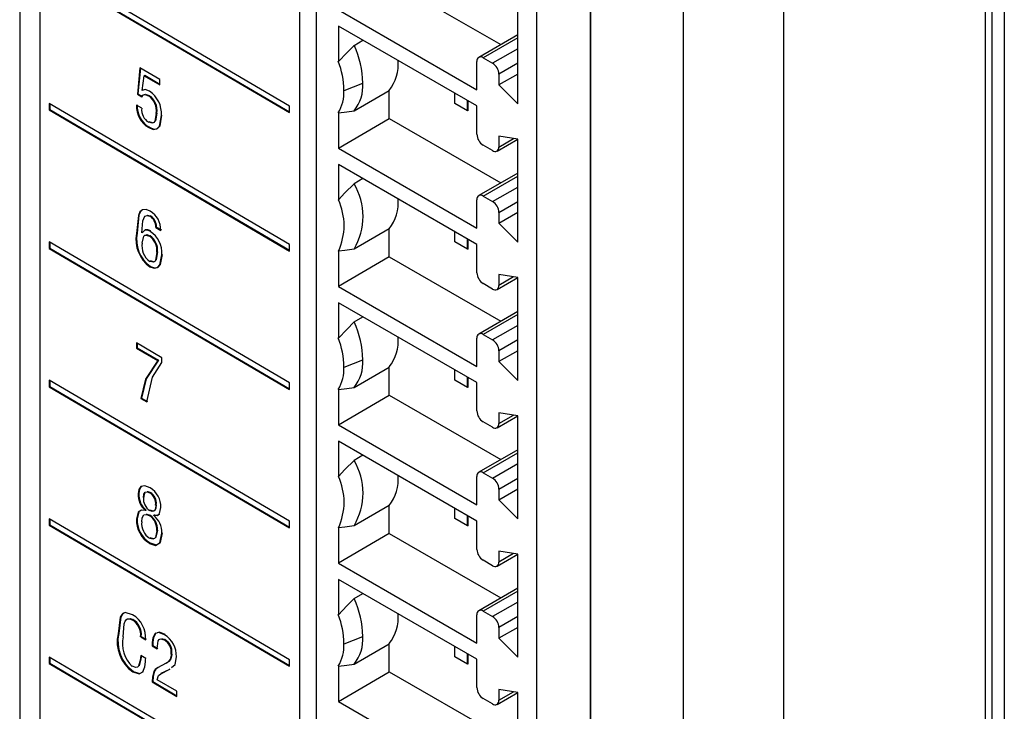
# Model space of a CAD drawing. Header units: millimetres. Extents: x 0 to 559, y 0 to 432.
# Tile 17 of 23: x 351 to 373, y 298 to 313. Entities that reach past the tile are written whole.
import ezdxf

# ---------------------------------------------------------------- set-up
doc = ezdxf.new("R2010")
doc.units = ezdxf.units.MM
doc.header["$LTSCALE"] = 2

msp = doc.modelspace()

# ---------------------------------------------------------------- linework, layer by layer
for p, q in [((357.408, 268.963), (357.408, 327.595)), ((357.781, 326.263), (357.781, 269.648)), ((351.119, 326.066), (351.119, 273.095)), ((372.951, 325.61), (372.951, 267.116)), ((351.577, 272.447), (351.577, 325.419)), ((373.234, 325.322), (373.234, 266.953)), ((372.81, 266.708), (372.81, 325.077)), ((363.94, 265.649), (363.94, 324.05)), ((363.943, 323.633), (363.943, 265.242)), ((362.73, 323.406), (362.73, 266.791)), ((366.022, 322.453), (366.022, 264.084)), ((368.275, 322.459), (368.275, 264.09)), ((357.176, 311.237), (351.779, 314.408)), ((351.793, 314.269), (357.176, 311.107)), ((351.779, 314.261), (357.176, 311.09)), ((359.421, 314.068), (361.929, 312.62)), ((358.276, 313.399), (361.387, 311.603)), ((362.306, 311.288), (362.306, 313.599)), ((361.387, 311.239), (358.276, 313.035)), ((358.276, 313.035), (358.276, 312.242)), ((358.629, 312.602), (358.827, 312.717)), ((362.306, 312.838), (361.428, 312.331)), ((362.306, 312.77), (361.528, 312.321)), ((362.306, 312.525), (361.74, 312.199)), ((361.528, 312.321), (361.74, 312.199)), ((353.82, 312.093), (353.761, 311.502)), ((353.833, 312.086), (353.775, 311.51)), ((354.265, 311.832), (353.82, 312.093)), ((361.387, 311.603), (361.387, 312.239)), ((362.306, 312.199), (361.882, 311.954)), ((353.866, 311.59), (353.913, 311.919)), ((353.927, 311.928), (353.913, 311.919)), ((353.913, 311.919), (354.265, 311.713)), ((353.927, 311.928), (354.265, 311.729)), ((354.265, 311.713), (354.265, 311.832)), ((362.306, 311.957), (361.882, 311.712)), ((361.882, 311.954), (361.882, 311.712)), ((358.403, 311.59), (358.827, 311.753)), ((361.882, 311.712), (362.306, 311.288)), ((353.775, 311.51), (353.761, 311.502)), ((353.761, 311.502), (353.861, 311.444)), ((353.775, 311.51), (353.875, 311.452)), ((353.869, 311.585), (353.866, 311.59)), ((353.883, 311.593), (353.869, 311.585)), ((353.918, 311.498), (353.904, 311.49)), ((354.023, 311.477), (354.009, 311.469)), ((358.629, 311.133), (359.421, 311.59)), ((359.421, 310.961), (359.421, 311.59)), ((360.892, 311.296), (360.892, 311.525)), ((357.176, 308.126), (351.779, 311.297)), ((351.779, 311.297), (351.779, 311.15)), ((351.793, 311.288), (351.793, 311.158)), ((353.859, 311.19), (353.744, 311.258)), ((357.176, 311.09), (357.176, 311.237)), ((361.175, 311.133), (360.892, 311.296)), ((361.175, 311.133), (361.175, 311.362)), ((361.193, 311.134), (361.193, 311.351)), ((361.387, 310.602), (361.387, 311.239)), ((351.793, 311.158), (351.779, 311.15)), ((351.779, 311.15), (357.176, 307.979)), ((351.793, 311.158), (357.176, 307.996)), ((354.2, 311.081), (354.186, 311.073)), ((358.276, 311.085), (358.276, 310.292)), ((358.276, 310.292), (359.421, 310.961)), ((359.421, 310.961), (361.929, 309.513)), ((361.193, 311.134), (361.175, 311.133)), ((354.033, 310.76), (354.019, 310.752)), ((354.104, 310.862), (354.03, 310.881)), ((362.306, 310.492), (361.882, 310.559)), ((361.882, 310.559), (361.882, 310.317)), ((361.882, 310.317), (362.211, 310.507)), ((358.276, 310.292), (361.387, 308.496)), ((361.74, 310.235), (361.528, 310.357)), ((361.84, 310.225), (362.304, 310.492)), ((362.306, 308.181), (362.306, 310.492)), ((361.387, 308.128), (358.276, 309.924)), ((358.276, 309.924), (358.276, 309.131)), ((362.306, 309.731), (361.428, 309.224)), ((361.528, 309.214), (362.306, 309.663)), ((358.827, 309.606), (358.629, 309.491)), ((361.74, 309.092), (362.306, 309.418)), ((361.528, 309.214), (361.74, 309.092)), ((361.387, 308.496), (361.387, 309.132)), ((361.882, 308.847), (362.306, 309.092)), ((354.052, 308.773), (354.038, 308.765)), ((361.882, 308.605), (362.306, 308.85)), ((361.882, 308.847), (361.882, 308.605)), ((354.188, 308.518), (354.174, 308.51)), ((354.188, 308.518), (354.301, 308.452)), ((361.882, 308.605), (362.306, 308.181)), ((353.758, 308.38), (353.744, 308.372)), ((353.862, 308.386), (353.859, 308.388)), ((353.876, 308.394), (353.862, 308.386)), ((354.046, 308.322), (354.032, 308.314)), ((354.174, 308.51), (354.287, 308.444)), ((359.421, 308.479), (358.629, 308.022)), ((359.421, 307.85), (359.421, 308.479)), ((360.892, 308.185), (360.892, 308.414)), ((357.176, 305.015), (351.779, 308.185)), ((351.779, 308.185), (351.779, 308.039)), ((351.793, 308.177), (351.793, 308.047)), ((357.176, 307.979), (357.176, 308.126)), ((361.175, 308.022), (360.892, 308.185)), ((361.175, 308.022), (361.175, 308.251)), ((361.193, 308.023), (361.193, 308.24)), ((361.387, 307.491), (361.387, 308.128)), ((351.793, 308.047), (351.779, 308.039)), ((351.779, 308.039), (357.176, 304.868)), ((351.793, 308.047), (357.176, 304.884)), ((354.213, 307.962), (354.199, 307.954)), ((354.213, 307.962), (354.199, 307.954)), ((354.199, 307.954), (354.199, 307.954)), ((354.213, 307.962), (354.213, 307.962)), ((358.276, 307.974), (358.276, 307.181)), ((359.421, 307.85), (358.276, 307.181)), ((359.421, 307.85), (361.929, 306.402)), ((361.193, 308.023), (361.175, 308.022)), ((354.058, 307.634), (354.043, 307.626)), ((354.057, 307.634), (354.043, 307.626)), ((354.123, 307.739), (354.055, 307.755)), ((354.057, 307.634), (354.058, 307.634)), ((354.043, 307.626), (354.043, 307.626)), ((362.306, 307.381), (361.882, 307.448)), ((361.882, 307.448), (361.882, 307.205)), ((361.74, 307.124), (361.528, 307.246)), ((361.84, 307.114), (362.304, 307.381)), ((362.211, 307.396), (361.882, 307.205)), ((362.306, 305.07), (362.306, 307.381)), ((358.276, 307.181), (361.387, 305.385)), ((361.387, 305.021), (358.276, 306.817)), ((358.276, 306.817), (358.276, 306.024)), ((362.306, 306.62), (361.428, 306.113)), ((362.306, 306.552), (361.528, 306.103)), ((358.629, 306.384), (358.827, 306.499)), ((362.306, 306.307), (361.74, 305.981)), ((361.528, 306.103), (361.74, 305.981)), ((354.314, 305.581), (353.744, 305.916)), ((353.744, 305.916), (353.744, 305.797)), ((353.758, 305.908), (353.758, 305.805)), ((361.387, 305.385), (361.387, 306.021)), ((362.306, 305.981), (361.882, 305.736)), ((353.758, 305.805), (353.744, 305.797)), ((353.744, 305.797), (354.219, 305.518)), ((353.758, 305.805), (354.233, 305.526)), ((362.306, 305.739), (361.882, 305.494)), ((361.882, 305.736), (361.882, 305.494)), ((354.233, 305.526), (354.219, 305.518)), ((354.314, 305.471), (354.314, 305.581)), ((358.403, 305.372), (358.827, 305.535)), ((361.882, 305.494), (362.306, 305.07)), ((358.629, 304.915), (359.421, 305.372)), ((359.421, 304.743), (359.421, 305.372)), ((360.892, 305.078), (360.892, 305.307)), ((357.176, 301.904), (351.779, 305.074)), ((351.779, 305.074), (351.779, 304.927)), ((351.793, 305.066), (351.793, 304.936)), ((357.176, 304.868), (357.176, 305.015)), ((361.175, 304.915), (360.892, 305.078)), ((361.175, 304.915), (361.175, 305.144)), ((361.193, 304.916), (361.193, 305.133)), ((361.387, 304.384), (361.387, 305.021)), ((351.793, 304.936), (351.779, 304.927)), ((351.779, 304.927), (357.176, 301.757)), ((351.793, 304.936), (357.176, 301.773)), ((358.276, 304.867), (358.276, 304.074)), ((361.193, 304.916), (361.175, 304.915)), ((353.858, 304.671), (353.843, 304.663)), ((353.843, 304.663), (353.972, 304.587)), ((353.858, 304.671), (353.986, 304.595)), ((358.276, 304.074), (359.421, 304.743)), ((359.421, 304.743), (361.929, 303.295)), ((362.306, 304.274), (361.882, 304.341)), ((361.882, 304.341), (361.882, 304.099)), ((361.74, 304.017), (361.528, 304.139)), ((361.84, 304.007), (362.304, 304.274)), ((361.882, 304.099), (362.211, 304.289)), ((362.306, 301.963), (362.306, 304.274)), ((358.276, 304.074), (361.387, 302.278)), ((361.387, 301.91), (358.276, 303.706)), ((358.276, 303.706), (358.276, 302.913)), ((362.306, 303.513), (361.428, 303.006)), ((361.528, 302.996), (362.306, 303.445)), ((358.827, 303.388), (358.629, 303.273)), ((361.528, 302.996), (361.74, 302.874)), ((361.74, 302.874), (362.306, 303.2)), ((361.387, 302.278), (361.387, 302.915)), ((361.882, 302.629), (362.306, 302.874)), ((354.053, 302.551), (354.038, 302.543)), ((361.882, 302.387), (362.306, 302.632)), ((361.882, 302.629), (361.882, 302.387)), ((353.797, 302.527), (353.783, 302.519)), ((353.898, 302.436), (353.898, 302.436)), ((361.882, 302.387), (362.306, 301.963)), ((353.96, 302.158), (353.945, 302.149)), ((353.96, 302.154), (353.945, 302.146)), ((353.945, 302.149), (353.945, 302.146)), ((353.96, 302.158), (353.96, 302.154)), ((354.187, 302.278), (354.173, 302.27)), ((359.421, 302.261), (358.629, 301.804)), ((359.421, 301.632), (359.421, 302.261)), ((360.892, 301.967), (360.892, 302.196)), ((357.176, 298.793), (351.779, 301.963)), ((351.779, 301.963), (351.779, 301.816)), ((351.793, 301.955), (351.793, 301.825)), ((353.758, 301.963), (353.744, 301.955)), ((353.859, 301.892), (353.859, 301.892)), ((354.043, 302.041), (354.029, 302.033)), ((354.144, 302.049), (354.13, 302.041)), ((354.13, 302.038), (354.13, 302.041)), ((357.176, 301.757), (357.176, 301.904)), ((361.175, 301.804), (360.892, 301.967)), ((361.175, 301.804), (361.175, 302.033)), ((361.193, 301.805), (361.193, 302.022)), ((361.387, 301.273), (361.387, 301.91)), ((351.793, 301.825), (351.779, 301.816)), ((351.779, 301.816), (357.176, 298.646)), ((351.793, 301.825), (357.176, 298.662)), ((354.213, 301.703), (354.199, 301.694)), ((358.276, 301.756), (358.276, 300.963)), ((361.193, 301.805), (361.175, 301.804)), ((354.126, 301.513), (354.052, 301.535)), ((359.421, 301.632), (358.276, 300.963)), ((359.421, 301.632), (361.929, 300.184)), ((354.049, 301.417), (354.035, 301.409)), ((362.306, 301.163), (361.882, 301.23)), ((361.882, 301.23), (361.882, 300.988)), ((361.74, 300.906), (361.528, 301.028)), ((361.84, 300.896), (362.304, 301.163)), ((362.211, 301.178), (361.882, 300.988)), ((362.306, 298.852), (362.306, 301.163)), ((358.276, 300.963), (361.387, 299.167)), ((361.387, 298.803), (358.276, 300.599)), ((358.276, 300.599), (358.276, 299.806)), ((362.306, 300.402), (361.428, 299.895)), ((362.306, 300.334), (361.528, 299.885)), ((358.629, 300.167), (358.827, 300.281)), ((362.306, 300.089), (361.74, 299.763)), ((353.661, 299.7), (353.647, 299.692)), ((361.387, 299.167), (361.387, 299.803)), ((361.528, 299.885), (361.74, 299.763)), ((362.306, 299.763), (361.882, 299.518)), ((362.306, 299.521), (361.882, 299.276)), ((361.882, 299.518), (361.882, 299.276)), ((353.342, 299.382), (353.328, 299.374)), ((353.85, 299.316), (353.836, 299.308)), ((353.836, 299.308), (353.949, 299.242)), ((353.85, 299.316), (353.963, 299.25)), ((354.175, 299.393), (354.161, 299.385)), ((354.305, 299.269), (354.38, 299.248)), ((354.38, 299.248), (354.366, 299.239)), ((358.403, 299.154), (358.827, 299.317)), ((361.882, 299.276), (362.306, 298.852)), ((354.11, 299.186), (354.096, 299.178)), ((354.096, 299.178), (354.096, 299.102)), ((354.11, 299.11), (354.096, 299.102)), ((354.096, 299.102), (354.209, 299.036)), ((354.11, 299.186), (354.11, 299.11)), ((354.11, 299.11), (354.223, 299.044)), ((358.629, 298.697), (359.421, 299.154)), ((359.421, 298.525), (359.421, 299.154)), ((360.892, 298.86), (360.892, 299.089)), ((357.176, 295.682), (351.779, 298.852)), ((351.779, 298.852), (351.779, 298.705)), ((351.793, 298.844), (351.793, 298.714)), ((353.843, 298.816), (353.829, 298.808)), ((353.949, 298.822), (353.836, 298.888)), ((354.538, 298.938), (354.524, 298.93)), ((357.176, 298.646), (357.176, 298.793)), ((361.175, 298.697), (360.892, 298.86)), ((361.175, 298.697), (361.175, 298.926)), ((361.193, 298.698), (361.193, 298.915)), ((361.387, 298.166), (361.387, 298.803)), ((351.793, 298.714), (351.779, 298.705)), ((351.779, 298.705), (357.176, 295.535)), ((351.793, 298.714), (357.176, 295.551)), ((354.412, 298.719), (354.214, 298.609)), ((354.286, 298.479), (354.474, 298.571)), ((354.3, 298.488), (354.488, 298.579)), ((354.488, 298.579), (354.474, 298.571)), ((358.276, 298.649), (358.276, 297.856)), ((361.193, 298.698), (361.175, 298.697)), ((353.671, 298.528), (353.657, 298.52)), ((354.149, 298.54), (354.135, 298.532)), ((354.649, 298.087), (354.21, 298.345)), ((354.3, 298.488), (354.286, 298.479)), ((358.276, 297.856), (359.421, 298.525)), ((359.421, 298.525), (361.929, 297.077)), ((354.109, 298.301), (354.095, 298.293)), ((354.095, 298.293), (354.649, 297.968)), ((354.109, 298.301), (354.649, 297.984)), ((362.306, 298.056), (361.882, 298.123)), ((361.882, 298.123), (361.882, 297.881)), ((354.649, 297.968), (354.649, 298.087)), ((361.74, 297.799), (361.528, 297.921)), ((361.84, 297.789), (362.304, 298.056)), ((361.882, 297.881), (362.211, 298.071)), ((362.306, 295.746), (362.306, 298.056)), ((358.276, 297.856), (361.387, 296.06))]:
    msp.add_line(p, q)
at = {"flags": 128}
for points in [[(358.276, 312.242), (358.463, 312.437), (358.629, 312.602)], [(353.861, 311.444), (353.888, 311.48), (353.928, 311.495), (354.009, 311.469)], [(354.037, 311.572), (353.934, 311.606), (353.869, 311.585)], [(353.92, 311.495), (353.943, 311.503), (354.023, 311.477)], [(354.186, 311.073), (354.153, 310.896), (354.13, 310.867), (354.098, 310.852), (354.016, 310.873)], [(354.019, 310.752), (354.117, 310.713), (354.202, 310.722), (354.257, 310.786), (354.301, 311.027)], [(354.033, 310.76), (354.131, 310.721), (354.216, 310.73), (354.271, 310.794), (354.315, 311.035)], [(354.2, 311.081), (354.167, 310.905), (354.156, 310.89)], [(358.276, 311.085), (358.464, 311.107), (358.629, 311.133)], [(358.629, 309.491), (358.422, 309.284), (358.276, 309.131)], [(354.051, 308.877), (353.959, 308.91), (353.877, 308.908), (353.817, 308.86), (353.784, 308.779), (353.744, 308.372)], [(353.851, 308.884), (353.832, 308.868), (353.798, 308.787), (353.758, 308.38)], [(353.859, 308.388), (353.884, 308.659), (353.931, 308.763), (353.979, 308.78), (354.038, 308.765)], [(353.982, 308.784), (353.993, 308.788), (354.052, 308.773)], [(354.052, 308.422), (353.985, 308.449), (353.926, 308.446), (353.862, 308.386)], [(353.873, 308.159), (353.904, 308.312), (353.927, 308.333), (353.958, 308.339), (354.032, 308.314)], [(354.066, 308.43), (353.999, 308.457), (353.94, 308.454), (353.876, 308.394)], [(353.969, 308.347), (353.973, 308.347), (354.046, 308.322)], [(354.199, 307.954), (354.171, 307.776), (354.151, 307.744), (354.121, 307.728), (354.041, 307.747)], [(354.043, 307.626), (354.136, 307.593), (354.214, 307.609), (354.269, 307.667), (354.314, 307.895)], [(354.058, 307.634), (354.15, 307.601), (354.228, 307.618), (354.283, 307.676), (354.328, 307.903)], [(354.213, 307.962), (354.185, 307.785), (354.174, 307.766)], [(358.629, 308.022), (358.421, 307.99), (358.276, 307.974)], [(358.276, 306.024), (358.463, 306.219), (358.629, 306.384)], [(354.219, 305.518), (353.948, 305.102), (353.843, 304.663)], [(354.233, 305.526), (353.962, 305.11), (353.858, 304.671)], [(353.972, 304.587), (354.101, 305.147), (354.314, 305.471)], [(358.276, 304.867), (358.464, 304.889), (358.629, 304.915)], [(358.629, 303.273), (358.422, 303.066), (358.276, 302.913)], [(354.047, 302.657), (353.933, 302.703), (353.838, 302.683), (353.796, 302.616), (353.783, 302.519)], [(353.847, 302.683), (353.81, 302.624), (353.797, 302.527)], [(353.898, 302.436), (353.906, 302.511), (353.938, 302.562), (353.985, 302.566), (354.038, 302.543)], [(353.912, 302.444), (353.92, 302.519), (353.935, 302.543)], [(353.982, 302.573), (353.999, 302.574), (354.053, 302.551)], [(353.945, 302.146), (353.851, 302.157), (353.781, 302.113), (353.744, 301.955)], [(353.812, 302.131), (353.796, 302.121), (353.758, 301.963)], [(354.173, 302.27), (354.166, 302.193), (354.138, 302.136), (354.094, 302.125), (354.04, 302.146)], [(354.187, 302.278), (354.18, 302.201), (354.152, 302.144), (354.108, 302.133), (354.054, 302.154)], [(354.13, 302.041), (354.208, 302.033), (354.261, 302.077), (354.288, 302.213)], [(353.859, 301.892), (353.87, 301.984), (353.908, 302.049), (353.964, 302.059), (354.029, 302.033)], [(353.96, 302.063), (353.978, 302.067), (354.043, 302.041)], [(354.144, 302.049), (354.222, 302.041), (354.26, 302.073)], [(354.199, 301.694), (354.166, 301.538), (354.143, 301.515), (354.112, 301.505), (354.037, 301.527)], [(354.213, 301.703), (354.18, 301.546), (354.178, 301.544)], [(358.629, 301.804), (358.421, 301.772), (358.276, 301.756)], [(354.035, 301.409), (354.17, 301.364), (354.267, 301.42), (354.314, 301.638)], [(354.049, 301.417), (354.184, 301.372), (354.281, 301.428), (354.328, 301.646)], [(358.276, 299.806), (358.463, 300.001), (358.629, 300.167)], [(353.656, 299.806), (353.485, 299.852), (353.42, 299.821), (353.379, 299.753), (353.328, 299.374)], [(353.485, 299.853), (353.434, 299.829), (353.393, 299.761), (353.342, 299.382)], [(353.443, 299.309), (353.468, 299.601), (353.489, 299.663), (353.527, 299.703), (353.583, 299.712), (353.647, 299.692)], [(353.52, 299.688), (353.541, 299.711), (353.597, 299.721), (353.661, 299.7)], [(354.161, 299.385), (354.107, 299.285), (354.096, 299.178)], [(354.175, 299.393), (354.121, 299.293), (354.11, 299.186)], [(354.371, 299.355), (354.244, 299.404), (354.191, 299.392)], [(354.385, 299.364), (354.259, 299.412), (354.205, 299.4)], [(354.209, 299.036), (354.231, 299.219), (354.251, 299.25), (354.284, 299.263), (354.366, 299.239)], [(353.829, 298.808), (353.785, 298.65), (353.761, 298.626), (353.727, 298.618), (353.647, 298.645)], [(353.843, 298.816), (353.8, 298.658), (353.798, 298.656)], [(353.836, 298.888), (353.832, 298.843), (353.829, 298.808)], [(353.849, 298.881), (353.846, 298.851), (353.843, 298.816)], [(353.943, 298.749), (353.946, 298.79), (353.949, 298.822)], [(354.528, 298.617), (354.608, 298.686), (354.639, 298.859)], [(353.884, 298.521), (353.932, 298.635), (353.943, 298.749)], [(354.214, 298.609), (354.165, 298.573), (354.135, 298.532)], [(354.229, 298.617), (354.179, 298.581), (354.149, 298.54)], [(358.276, 298.649), (358.464, 298.671), (358.629, 298.697)], [(353.657, 298.52), (353.799, 298.478), (353.884, 298.521)], [(353.671, 298.528), (353.814, 298.486), (353.898, 298.529)], [(354.135, 298.532), (354.102, 298.406), (354.095, 298.293)], [(354.149, 298.54), (354.117, 298.414), (354.109, 298.301)], [(354.21, 298.345), (354.236, 298.44), (354.286, 298.479)]]:
    msp.add_lwpolyline(points, dxfattribs=at)
for centre, radius, start, end in [((356.688, 311.702), 2.14, 1.3698, 24.8787), ((361.473, 312.253), 0.0873, 50.7967, 189.214), ((356.492, 311.556), 1.911, 1.0228, 21.055), ((358.661, 312.177), 0.96, 322.2767, 4.9374), ((361.575, 311.94), 0.307, 2.6055, 57.3945), ((357.916, 311.702), 0.913, 321.3952, 3.2146), ((353.787, 311.133), 0.403, 351.5115, 56.6063), ((353.801, 311.141), 0.403, 351.5115, 56.6063), ((353.691, 311.068), 0.611, 356.1519, 55.512), ((357.471, 311.556), 0.932, 329.6367, 2.0966), ((354.288, 311.226), 0.545, 176.5938, 240.4058), ((354.302, 311.234), 0.545, 176.5938, 240.4058), ((354.191, 311.156), 0.333, 174.1779, 238.3723), ((361.694, 310.616), 0.307, 182.6055, 237.3945), ((361.796, 310.303), 0.0873, 230.7967, 9.214), ((357.397, 308.757), 1.434, 329.1812, 30.8188), ((361.473, 309.146), 0.0873, 50.7967, 189.214), ((357.044, 308.552), 1.361, 334.8277, 25.1723), ((358.661, 309.066), 0.96, 322.2767, 4.9374), ((361.575, 308.833), 0.307, 2.6055, 57.3945), ((353.899, 308.528), 0.275, 356.3585, 59.8084), ((353.79, 308.454), 0.497, 358.877, 58.3627), ((353.914, 308.536), 0.275, 356.3585, 59.8084), ((354.472, 308.231), 0.742, 169.1035, 234.6734), ((354.486, 308.239), 0.742, 169.1035, 234.6734), ((353.824, 307.999), 0.377, 353.1339, 56.5087), ((353.838, 308.008), 0.377, 353.1339, 56.5087), ((353.718, 307.927), 0.596, 356.8672, 56.0481), ((354.27, 308.081), 0.405, 168.8983, 235.4533), ((361.694, 307.505), 0.307, 182.6055, 237.3945), ((361.796, 307.192), 0.0873, 230.7967, 9.214), ((356.688, 305.484), 2.14, 1.3698, 24.8787), ((361.473, 306.035), 0.0873, 50.7967, 189.214), ((356.492, 305.338), 1.911, 1.0228, 21.055), ((358.661, 305.96), 0.96, 322.2767, 4.9374), ((361.575, 305.722), 0.307, 2.6055, 57.3945), ((357.916, 305.484), 0.913, 321.3952, 3.2146), ((357.471, 305.338), 0.932, 329.6367, 2.0966), ((361.694, 304.398), 0.307, 182.6055, 237.3945), ((361.796, 304.085), 0.0873, 230.7967, 9.214), ((357.397, 302.539), 1.434, 329.1812, 30.8188), ((361.473, 302.929), 0.0873, 50.7967, 189.214), ((357.044, 302.334), 1.361, 334.8277, 25.1723), ((358.661, 302.848), 0.96, 322.2767, 4.9374), ((361.575, 302.615), 0.307, 2.6055, 57.3945), ((353.89, 302.3), 0.284, 353.8009, 58.5512), ((353.795, 302.233), 0.493, 357.7303, 59.3218), ((353.904, 302.308), 0.284, 353.8009, 58.5512), ((354.224, 302.493), 0.442, 176.5966, 230.9496), ((354.238, 302.501), 0.442, 176.5966, 230.9496), ((354.204, 302.406), 0.307, 174.4002, 237.7186), ((354.342, 301.924), 0.599, 176.9779, 239.1624), ((354.356, 301.932), 0.599, 176.9779, 239.1624), ((354.242, 301.853), 0.385, 174.1192, 237.9246), ((353.828, 301.721), 0.372, 355.9481, 57.2284), ((353.842, 301.729), 0.372, 355.9481, 57.2284), ((353.808, 301.647), 0.506, 359.0056, 50.5413), ((361.694, 301.287), 0.307, 182.6055, 237.3945), ((361.796, 300.974), 0.0873, 230.7967, 9.214), ((356.688, 299.266), 2.14, 1.3698, 24.8787), ((361.473, 299.817), 0.0873, 50.7967, 189.214), ((353.428, 299.346), 0.409, 354.6963, 57.6802), ((353.32, 299.273), 0.63, 357.1711, 57.7679), ((353.443, 299.354), 0.409, 354.6963, 57.6802), ((356.492, 299.12), 1.911, 1.0228, 21.055), ((358.661, 299.742), 0.96, 322.2767, 4.9374), ((361.575, 299.504), 0.307, 2.6055, 57.3945), ((354.144, 299.199), 0.835, 167.9047, 234.3095), ((354.159, 299.207), 0.835, 167.9047, 234.3095), ((354.109, 299.15), 0.685, 166.6013, 227.5541), ((354.198, 298.959), 0.327, 354.8699, 59.1785), ((354.084, 298.88), 0.555, 357.7682, 58.8669), ((354.212, 298.967), 0.327, 354.8699, 59.1785), ((357.916, 299.266), 0.913, 321.3952, 3.2146), ((357.471, 299.12), 0.932, 329.6367, 2.0966), ((354.334, 298.895), 0.192, 293.9297, 10.5027), ((354.349, 298.903), 0.192, 293.9297, 10.5027), ((361.694, 298.18), 0.307, 182.6055, 237.3945), ((361.796, 297.867), 0.0873, 230.7967, 9.214)]:
    msp.add_arc(centre, radius, start, end)

doc.saveas('drawing.dxf')
